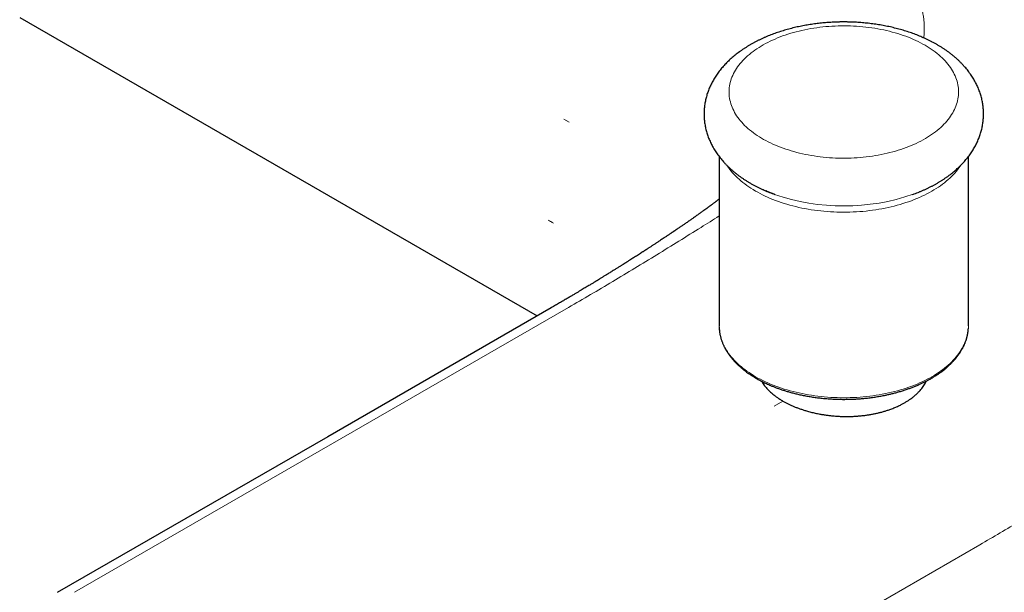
# Model space of a CAD drawing. Header units: millimetres. Extents: x 8 to 945, y 12 to 444.
# Tile 28 of 40: x 722 to 787, y 115 to 153. Entities that reach past the tile are written whole.
import ezdxf

# ---------------------------------------------------------------- set-up
doc = ezdxf.new("R2010")
doc.units = ezdxf.units.MM

msp = doc.modelspace()

# ---------------------------------------------------------------- linework, layer by layer
at = {"color": 7, "linetype": 'Continuous', "lineweight": 30}
for p, q in [((722.284, 153.113), (756.536, 133.34)), ((768.581, 143.897), (768.581, 132.679)), ((785.081, 132.679), (785.081, 143.896)), ((781.44, 141.4), (781.412, 141.39)), ((768.581, 132.679), (768.581, 132.676)), ((785.081, 132.676), (785.081, 132.679))]:
    msp.add_line(p, q, dxfattribs=at)
at = {"color": 252, "linetype": 'Continuous', "lineweight": 0}
for p, q in [((758.297, 146.37), (758.651, 146.166)), ((725.918, 115.026), (758.61, 133.898)), ((772.223, 127.365), (772.801, 127.698)), ((785.836, 118.181), (753.145, 99.308))]:
    msp.add_line(p, q, dxfattribs=at)
at = {"color": 252, "linetype": 'Continuous', "lineweight": 0, "flags": 128}
for points in [[(769.543, 146.936), (769.488, 147.05), (769.438, 147.164), (769.394, 147.28), (769.355, 147.396), (769.322, 147.513), (769.294, 147.63), (769.271, 147.747), (769.254, 147.865), (769.243, 147.983), (769.237, 148.101), (769.236, 148.22), (769.241, 148.338), (769.252, 148.456), (769.268, 148.574), (769.29, 148.691), (769.317, 148.808), (769.349, 148.925), (769.387, 149.041), (769.431, 149.157), (769.479, 149.272), (769.533, 149.386), (769.593, 149.499), (769.658, 149.611), (769.727, 149.722), (769.803, 149.832), (769.883, 149.941), (769.968, 150.049), (770.058, 150.155), (770.153, 150.259), (770.253, 150.363), (770.358, 150.464), (770.468, 150.564), (770.582, 150.662), (770.7, 150.759), (770.824, 150.853), (770.951, 150.946), (771.083, 151.036), (771.219, 151.125), (771.359, 151.211), (771.503, 151.295), (771.651, 151.377), (771.802, 151.456), (771.958, 151.533), (772.116, 151.608), (772.279, 151.68), (772.444, 151.75), (772.613, 151.817), (772.785, 151.881), (772.96, 151.943), (773.137, 152.002), (773.318, 152.058), (773.5, 152.111), (773.686, 152.161), (773.873, 152.209), (774.063, 152.253), (774.255, 152.295), (774.448, 152.334), (774.644, 152.369), (774.841, 152.402), (775.039, 152.431), (775.239, 152.458), (775.439, 152.481), (775.641, 152.501), (775.844, 152.518), (776.047, 152.532), (776.251, 152.542), (776.456, 152.55), (776.66, 152.554), (776.865, 152.555), (777.07, 152.553), (777.275, 152.548), (777.479, 152.539), (777.683, 152.527), (777.886, 152.513), (778.088, 152.495), (778.29, 152.473), (778.49, 152.449), (778.69, 152.422), (778.887, 152.391), (779.084, 152.358), (779.279, 152.321), (779.472, 152.282), (779.663, 152.239), (779.852, 152.193), (780.038, 152.145), (780.223, 152.094), (780.405, 152.039), (780.584, 151.982), (780.761, 151.922), (780.935, 151.86), (781.106, 151.795), (781.273, 151.727), (781.438, 151.656), (781.599, 151.583), (781.757, 151.508), (781.911, 151.43), (782.061, 151.35), (782.208, 151.267), (782.351, 151.182), (782.489, 151.095), (782.624, 151.006), (782.754, 150.915), (782.88, 150.822), (783.002, 150.727), (783.119, 150.63), (783.232, 150.531), (783.34, 150.431), (783.443, 150.328), (783.541, 150.225), (783.635, 150.12), (783.723, 150.013), (783.807, 149.905), (783.885, 149.796), (783.959, 149.685), (784.027, 149.574), (784.09, 149.461), (784.147, 149.348), (784.2, 149.234), (784.247, 149.119), (784.288, 149.003), (784.325, 148.886), (784.355, 148.769), (784.38, 148.652), (784.4, 148.534), (784.414, 148.417), (784.423, 148.298), (784.426, 148.18), (784.424, 148.062), (784.416, 147.944), (784.403, 147.826), (784.384, 147.708), (784.36, 147.591), (784.33, 147.474), (784.295, 147.357), (784.254, 147.241), (784.208, 147.126), (784.157, 147.012), (784.1, 146.898), (784.038, 146.785), (783.97, 146.674), (783.898, 146.563), (783.82, 146.454), (783.738, 146.346), (783.65, 146.239), (783.557, 146.133), (783.46, 146.029), (783.357, 145.927), (783.25, 145.826), (783.138, 145.727), (783.022, 145.63), (782.901, 145.534), (782.776, 145.441), (782.646, 145.349), (782.512, 145.26), (782.374, 145.172), (782.232, 145.087), (782.086, 145.004), (781.936, 144.924), (781.783, 144.845), (781.626, 144.77), (781.465, 144.696), (781.301, 144.625), (781.134, 144.557), (780.964, 144.491), (780.79, 144.428), (780.614, 144.368), (780.435, 144.311), (780.253, 144.256), (780.069, 144.204), (779.883, 144.155), (779.694, 144.109), (779.504, 144.066), (779.311, 144.026), (779.116, 143.989), (778.92, 143.955), (778.723, 143.924), (778.524, 143.896), (778.323, 143.871), (778.122, 143.849), (777.92, 143.831), (777.717, 143.815), (777.513, 143.803), (777.309, 143.794), (777.104, 143.788), (776.899, 143.786), (776.695, 143.786), (776.49, 143.79), (776.285, 143.797), (776.081, 143.807), (775.878, 143.82), (775.675, 143.837), (775.473, 143.856), (775.272, 143.879), (775.072, 143.905), (774.874, 143.934), (774.676, 143.966), (774.481, 144.001), (774.287, 144.039), (774.095, 144.08), (773.905, 144.124), (773.717, 144.171), (773.531, 144.221), (773.348, 144.274), (773.167, 144.329), (772.989, 144.388), (772.814, 144.449), (772.642, 144.513), (772.472, 144.579), (772.306, 144.649), (772.143, 144.72), (771.984, 144.795), (771.828, 144.871), (771.676, 144.95), (771.527, 145.032), (771.383, 145.115), (771.242, 145.201), (771.105, 145.289), (770.973, 145.38), (770.845, 145.472), (770.721, 145.566), (770.601, 145.662), (770.486, 145.76), (770.376, 145.86), (770.27, 145.961), (770.17, 146.064), (770.074, 146.168), (769.983, 146.274), (769.897, 146.381), (769.816, 146.49), (769.74, 146.6), (769.669, 146.711), (769.603, 146.823), (769.543, 146.936)], [(784.548, 143.287), (784.526, 143.253), (784.445, 143.137), (784.359, 143.023), (784.268, 142.91), (784.172, 142.798), (784.071, 142.688), (783.965, 142.579), (783.854, 142.472), (783.739, 142.367), (783.618, 142.263), (783.493, 142.162), (783.363, 142.062), (783.229, 141.964), (783.091, 141.869), (782.948, 141.775), (782.801, 141.684), (782.65, 141.595), (782.495, 141.508), (782.336, 141.424), (782.173, 141.342), (782.006, 141.262), (781.836, 141.185), (781.663, 141.111), (781.486, 141.039), (781.307, 140.97), (781.124, 140.904), (780.938, 140.84), (780.749, 140.78), (780.558, 140.722), (780.364, 140.667), (780.167, 140.615), (779.969, 140.566), (779.768, 140.52), (779.565, 140.478), (779.36, 140.438), (779.154, 140.401), (778.946, 140.368), (778.736, 140.337), (778.526, 140.31), (778.314, 140.286), (778.101, 140.265), (777.887, 140.248), (777.672, 140.233), (777.457, 140.222), (777.242, 140.214), (777.026, 140.21), (776.81, 140.208), (776.594, 140.21), (776.378, 140.216), (776.163, 140.224), (775.948, 140.236), (775.733, 140.251), (775.52, 140.269), (775.307, 140.29), (775.095, 140.315), (774.884, 140.343), (774.675, 140.374), (774.468, 140.408), (774.261, 140.445), (774.057, 140.486), (773.855, 140.529), (773.654, 140.576), (773.456, 140.625), (773.26, 140.678), (773.067, 140.733), (772.876, 140.791), (772.688, 140.853), (772.502, 140.917), (772.32, 140.984), (772.141, 141.053), (771.965, 141.125), (771.792, 141.2), (771.623, 141.278), (771.457, 141.358), (771.295, 141.44), (771.137, 141.525), (770.982, 141.612), (770.832, 141.702), (770.686, 141.793), (770.544, 141.887), (770.406, 141.983), (770.273, 142.082), (770.144, 142.182), (770.02, 142.284), (769.901, 142.387), (769.786, 142.493), (769.676, 142.6), (769.571, 142.709), (769.471, 142.82), (769.376, 142.932), (769.286, 143.045), (769.201, 143.16), (769.121, 143.276), (769.115, 143.286)], [(768.581, 132.676), (768.584, 132.554), (768.592, 132.429), (768.607, 132.305), (768.626, 132.181), (768.652, 132.057), (768.683, 131.934), (768.719, 131.811), (768.761, 131.688), (768.809, 131.567), (768.862, 131.446), (768.921, 131.326), (768.985, 131.207), (769.054, 131.089), (769.129, 130.972), (769.209, 130.856), (769.294, 130.742), (769.385, 130.628), (769.48, 130.516), (769.581, 130.406), (769.686, 130.297), (769.797, 130.19), (769.912, 130.085), (770.032, 129.981), (770.157, 129.879), (770.286, 129.779), (770.42, 129.681), (770.558, 129.586), (770.7, 129.492), (770.847, 129.4), (770.997, 129.311), (771.152, 129.224), (771.311, 129.139), (771.473, 129.057), (771.639, 128.977), (771.809, 128.9), (771.982, 128.826), (772.158, 128.754), (772.338, 128.684), (772.521, 128.618), (772.706, 128.554), (772.895, 128.493), (773.086, 128.435), (773.279, 128.38), (773.476, 128.328), (773.674, 128.279), (773.875, 128.232), (774.077, 128.189), (774.282, 128.149), (774.488, 128.112), (774.696, 128.078), (774.905, 128.048), (775.116, 128.02), (775.328, 127.996), (775.541, 127.975), (775.754, 127.957), (775.969, 127.942), (776.184, 127.931), (776.399, 127.923), (776.615, 127.918), (776.831, 127.916), (777.047, 127.918), (777.263, 127.923), (777.478, 127.931), (777.693, 127.942), (777.908, 127.957), (778.122, 127.975), (778.335, 127.996), (778.546, 128.02), (778.757, 128.048), (778.966, 128.078), (779.174, 128.112), (779.381, 128.149), (779.585, 128.189), (779.788, 128.232), (779.988, 128.279), (780.187, 128.328), (780.383, 128.38), (780.577, 128.435), (780.768, 128.493), (780.956, 128.554), (781.142, 128.618), (781.324, 128.684), (781.504, 128.754), (781.68, 128.826), (781.853, 128.9), (782.023, 128.977), (782.189, 129.057), (782.351, 129.139), (782.51, 129.224), (782.665, 129.311), (782.815, 129.4), (782.962, 129.492), (783.104, 129.586), (783.243, 129.681), (783.376, 129.779), (783.506, 129.879), (783.63, 129.981), (783.75, 130.085), (783.865, 130.19), (783.976, 130.297), (784.081, 130.406), (784.182, 130.516), (784.277, 130.628), (784.368, 130.742), (784.453, 130.856), (784.533, 130.972), (784.608, 131.089), (784.677, 131.207), (784.741, 131.326), (784.8, 131.446), (784.853, 131.567), (784.901, 131.688), (784.943, 131.811), (784.98, 131.934), (785.011, 132.057), (785.036, 132.181), (785.056, 132.305), (785.07, 132.429), (785.078, 132.554), (785.081, 132.676)]]:
    msp.add_lwpolyline(points, dxfattribs=at)
at = {"color": 7, "linetype": 'Continuous', "lineweight": 30, "flags": 128}
msp.add_lwpolyline([(757.465, 133.876), (742.672, 125.337), (724.773, 115.004)], dxfattribs=at)
at = {"color": 252, "linetype": 'Continuous', "lineweight": 0}
msp.add_arc((776.831, 154.638), 14.018, 250.92358, 289.16924, dxfattribs=at)
for points, knots in [([(782.127, 151.754), (782.136, 151.837), (782.155, 152.017), (782.164, 152.297), (782.16, 152.594), (782.138, 152.893), (782.101, 153.192), (782.048, 153.49), (781.98, 153.787), (781.897, 154.08), (781.802, 154.37), (781.694, 154.655), (781.573, 154.939), (781.434, 155.234), (781.275, 155.539), (781.096, 155.855), (780.903, 156.167), (780.698, 156.477), (780.458, 156.814), (780.179, 157.179), (779.859, 157.57), (779.513, 157.964), (779.143, 158.362), (778.747, 158.763), (778.336, 159.158), (777.91, 159.547), (777.461, 159.939), (776.991, 160.333), (776.498, 160.728), (775.993, 161.119), (775.477, 161.504), (774.951, 161.884), (774.382, 162.282), (773.771, 162.696), (773.115, 163.127), (772.449, 163.552), (771.996, 163.831), (771.77, 163.97)], [0, 0, 0, 0, 0.017274, 0.037984, 0.058695, 0.079785, 0.100875, 0.121965, 0.143054, 0.164141, 0.18485, 0.205555, 0.226259, 0.246961, 0.270569, 0.294179, 0.317791, 0.341405, 0.365021, 0.39595, 0.42688, 0.457811, 0.490952, 0.52409, 0.557226, 0.59036, 0.623491, 0.658628, 0.693764, 0.728901, 0.764038, 0.799178, 0.834322, 0.875744, 0.917169, 0.95859, 1, 1, 1, 1]), ([(757.619, 139.471), (757.556, 139.511), (757.444, 139.582), (757.326, 139.65), (757.274, 139.68)], [0, 0, 0, 0, 0.559929, 1, 1, 1, 1]), ([(758.61, 133.898), (759.097, 134.181), (760.072, 134.747), (761.535, 135.615), (762.997, 136.495), (764.459, 137.387), (765.92, 138.29), (767.295, 139.146), (768.181, 139.705), (768.581, 139.957)], [0, 0, 0, 0, 0.146607, 0.293214, 0.439822, 0.586429, 0.733036, 0.879644, 1, 1, 1, 1]), ([(804.102, 129.529), (803.421, 129.092), (802.058, 128.22), (800.013, 126.91), (797.969, 125.605), (795.924, 124.309), (794.113, 123.173), (792.538, 122.195), (791.198, 121.371), (789.858, 120.557), (788.518, 119.752), (787.177, 118.958), (786.283, 118.44), (785.837, 118.181)], [0, 0, 0, 0, 0.112, 0.224, 0.336, 0.448, 0.56, 0.633333, 0.706667, 0.78, 0.853333, 0.926667, 1, 1, 1, 1])]:
    msp.add_open_spline(points, degree=3, knots=knots, dxfattribs=at)
at = {"color": 7, "linetype": 'Continuous', "lineweight": 30}
for points, knots in [([(776.831, 152.811), (776.758, 152.811), (776.655, 152.81), (776.503, 152.808), (776.373, 152.804), (776.218, 152.799), (776.056, 152.791), (775.885, 152.781), (775.709, 152.769), (775.53, 152.754), (775.347, 152.736), (775.162, 152.716), (774.975, 152.693), (774.787, 152.668), (774.598, 152.639), (774.409, 152.608), (774.22, 152.575), (774.03, 152.538), (773.841, 152.499), (773.653, 152.457), (773.465, 152.412), (773.278, 152.364), (773.092, 152.314), (772.907, 152.26), (772.724, 152.204), (772.542, 152.145), (772.361, 152.084), (772.182, 152.019), (772.005, 151.952), (771.83, 151.882), (771.657, 151.809), (771.486, 151.733), (771.317, 151.655), (771.151, 151.574), (770.987, 151.49), (770.825, 151.403), (770.666, 151.314), (770.511, 151.222), (770.358, 151.128), (770.208, 151.03), (770.061, 150.931), (769.918, 150.828), (769.778, 150.723), (769.641, 150.616), (769.509, 150.506), (769.38, 150.394), (769.254, 150.28), (769.133, 150.164), (769.016, 150.045), (768.904, 149.925), (768.795, 149.802), (768.691, 149.678), (768.591, 149.552), (768.496, 149.424), (768.405, 149.294), (768.319, 149.163), (768.237, 149.031), (768.16, 148.897), (768.088, 148.762), (768.021, 148.626), (767.958, 148.489), (767.9, 148.351), (767.847, 148.211), (767.798, 148.071), (767.755, 147.93), (767.716, 147.788), (767.682, 147.646), (767.653, 147.503), (767.629, 147.359), (767.609, 147.215), (767.595, 147.071), (767.585, 146.926), (767.581, 146.781), (767.581, 146.636), (767.586, 146.49), (767.597, 146.345), (767.612, 146.199), (767.632, 146.054), (767.657, 145.909), (767.687, 145.764), (767.723, 145.619), (767.763, 145.475), (767.808, 145.331), (767.859, 145.188), (767.915, 145.046), (767.976, 144.904), (768.042, 144.763), (768.113, 144.622), (768.19, 144.483), (768.272, 144.345), (768.359, 144.207), (768.451, 144.071), (768.549, 143.937), (768.652, 143.803), (768.761, 143.671), (768.874, 143.541), (768.993, 143.412), (769.117, 143.286), (769.246, 143.161), (769.38, 143.038), (769.519, 142.918), (769.663, 142.8), (769.811, 142.684), (769.964, 142.571), (770.121, 142.461), (770.283, 142.353), (770.449, 142.248), (770.619, 142.147), (770.793, 142.048), (770.964, 141.955), (771.139, 141.865), (771.31, 141.782), (771.484, 141.701), (771.654, 141.626), (771.826, 141.553), (772.001, 141.483), (772.146, 141.428), (772.234, 141.396), (772.263, 141.386)], [0, 0, 0, 0, 0.009497, 0.01333, 0.019697, 0.026308, 0.033402, 0.040809, 0.048459, 0.0563, 0.064292, 0.072407, 0.080624, 0.088926, 0.097301, 0.105739, 0.114232, 0.122775, 0.13136, 0.139985, 0.148646, 0.15734, 0.166065, 0.174817, 0.183597, 0.192401, 0.201228, 0.210078, 0.218948, 0.227839, 0.236747, 0.245673, 0.254614, 0.26357, 0.272539, 0.281519, 0.290508, 0.299504, 0.308504, 0.317506, 0.326507, 0.335503, 0.344492, 0.35347, 0.362433, 0.371377, 0.380299, 0.389196, 0.398063, 0.406897, 0.415695, 0.424454, 0.433172, 0.441846, 0.450476, 0.45906, 0.467599, 0.476091, 0.484539, 0.492942, 0.501304, 0.509626, 0.51791, 0.526159, 0.534378, 0.542569, 0.550736, 0.558883, 0.567015, 0.575135, 0.583249, 0.59136, 0.599474, 0.607596, 0.615729, 0.623878, 0.632047, 0.640241, 0.648465, 0.656724, 0.665023, 0.673366, 0.681758, 0.690204, 0.698707, 0.707272, 0.715902, 0.7246, 0.733371, 0.742215, 0.751134, 0.760131, 0.769205, 0.778356, 0.787583, 0.796884, 0.806258, 0.8157, 0.825208, 0.834776, 0.844399, 0.854074, 0.863794, 0.873554, 0.883348, 0.893173, 0.903023, 0.912894, 0.922782, 0.932683, 0.941575, 0.951466, 0.960346, 0.969219, 0.978085, 0.986941, 0.995787, 1, 1, 1, 1]), ([(781.389, 141.382), (781.419, 141.393), (781.509, 141.425), (781.657, 141.482), (781.832, 141.552), (782.005, 141.624), (782.176, 141.7), (782.345, 141.778), (782.512, 141.859), (782.676, 141.943), (782.837, 142.03), (782.996, 142.119), (783.152, 142.211), (783.305, 142.306), (783.454, 142.403), (783.601, 142.503), (783.745, 142.605), (783.884, 142.71), (784.021, 142.817), (784.154, 142.927), (784.283, 143.039), (784.408, 143.153), (784.529, 143.27), (784.646, 143.388), (784.759, 143.509), (784.867, 143.631), (784.972, 143.756), (785.071, 143.882), (785.167, 144.01), (785.257, 144.139), (785.344, 144.27), (785.425, 144.402), (785.502, 144.536), (785.574, 144.671), (785.642, 144.807), (785.704, 144.944), (785.762, 145.083), (785.815, 145.222), (785.864, 145.362), (785.907, 145.503), (785.946, 145.645), (785.98, 145.787), (786.009, 145.93), (786.033, 146.074), (786.053, 146.218), (786.067, 146.363), (786.077, 146.507), (786.081, 146.652), (786.081, 146.798), (786.076, 146.943), (786.066, 147.089), (786.051, 147.234), (786.03, 147.379), (786.005, 147.525), (785.975, 147.669), (785.94, 147.814), (785.899, 147.958), (785.854, 148.102), (785.803, 148.245), (785.747, 148.388), (785.686, 148.53), (785.62, 148.671), (785.549, 148.811), (785.472, 148.95), (785.39, 149.089), (785.303, 149.226), (785.211, 149.362), (785.113, 149.497), (785.01, 149.63), (784.902, 149.762), (784.788, 149.892), (784.669, 150.021), (784.545, 150.148), (784.416, 150.272), (784.282, 150.395), (784.143, 150.515), (784, 150.633), (783.851, 150.749), (783.698, 150.862), (783.541, 150.972), (783.379, 151.08), (783.213, 151.185), (783.043, 151.287), (782.87, 151.386), (782.698, 151.478), (782.524, 151.568), (782.352, 151.652), (782.178, 151.732), (782.008, 151.808), (781.836, 151.88), (781.662, 151.95), (781.485, 152.017), (781.306, 152.082), (781.126, 152.143), (780.944, 152.202), (780.76, 152.259), (780.574, 152.312), (780.387, 152.363), (780.198, 152.411), (780.008, 152.457), (779.817, 152.5), (779.625, 152.54), (779.431, 152.577), (779.237, 152.611), (779.042, 152.643), (778.846, 152.672), (778.65, 152.698), (778.453, 152.721), (778.257, 152.742), (778.06, 152.76), (777.865, 152.775), (777.673, 152.787), (777.488, 152.797), (777.32, 152.803), (777.174, 152.807), (777.015, 152.81), (776.902, 152.811), (776.831, 152.811)], [0, 0, 0, 0, 0.004464, 0.01333, 0.022215, 0.031119, 0.04004, 0.048977, 0.057928, 0.066893, 0.075868, 0.084852, 0.093844, 0.10284, 0.111837, 0.120833, 0.129825, 0.138809, 0.147782, 0.15674, 0.16568, 0.174598, 0.183489, 0.192352, 0.201181, 0.209975, 0.218729, 0.227443, 0.236113, 0.244738, 0.253318, 0.261852, 0.27034, 0.278783, 0.287182, 0.29554, 0.303857, 0.312137, 0.320382, 0.328597, 0.336783, 0.344946, 0.353089, 0.361217, 0.369333, 0.377442, 0.38555, 0.39366, 0.401777, 0.409906, 0.41805, 0.426215, 0.434405, 0.442625, 0.45088, 0.459174, 0.467513, 0.475901, 0.484342, 0.492841, 0.501401, 0.510027, 0.518721, 0.527487, 0.536326, 0.545241, 0.554233, 0.563302, 0.572448, 0.581671, 0.590968, 0.600336, 0.609774, 0.619276, 0.628839, 0.638458, 0.648127, 0.657842, 0.667597, 0.677387, 0.687207, 0.697052, 0.706917, 0.7168, 0.726696, 0.735583, 0.74547, 0.754345, 0.763214, 0.772074, 0.780926, 0.789768, 0.7986, 0.807422, 0.816233, 0.825033, 0.833822, 0.842601, 0.851368, 0.860124, 0.868868, 0.8776, 0.88632, 0.895027, 0.903719, 0.912396, 0.921053, 0.929687, 0.938289, 0.946849, 0.95534, 0.963717, 0.971862, 0.979414, 0.985441, 0.990785, 1, 1, 1, 1]), ([(772.251, 141.39), (772.243, 141.392), (772.228, 141.397), (772.189, 141.411), (772.134, 141.431), (772.076, 141.454), (772.017, 141.476), (771.958, 141.5), (771.897, 141.524), (771.831, 141.551), (771.765, 141.578), (771.71, 141.602), (771.679, 141.615), (771.668, 141.621)], [0, 0, 0, 0, 0.072998, 0.1422411, 0.2353533, 0.3301476, 0.4250576, 0.5200882, 0.6197785, 0.7273022, 0.8506877, 0.9422263, 1, 1, 1, 1]), ([(768.581, 141.077), (768.575, 141.072), (768.55, 141.052), (768.508, 141.02), (768.455, 140.98), (768.408, 140.944), (768.361, 140.909), (768.313, 140.872), (768.256, 140.83), (768.196, 140.785), (768.137, 140.741), (768.082, 140.699), (768.031, 140.662), (767.986, 140.629), (767.947, 140.6), (767.916, 140.577), (767.887, 140.556), (767.858, 140.534), (767.824, 140.509), (767.782, 140.479), (767.738, 140.447), (767.694, 140.415), (767.656, 140.387), (767.62, 140.361), (767.591, 140.34), (767.567, 140.322), (767.536, 140.3), (767.493, 140.269), (767.436, 140.228), (767.375, 140.184), (767.314, 140.14), (767.254, 140.097), (767.195, 140.055), (767.123, 140.004), (767.038, 139.944), (766.938, 139.873), (766.842, 139.805), (766.748, 139.74), (766.656, 139.675), (766.557, 139.607), (766.456, 139.536), (766.356, 139.467), (766.264, 139.403), (766.177, 139.344), (766.096, 139.288), (766.017, 139.234), (765.935, 139.178), (765.845, 139.116), (765.764, 139.061), (765.697, 139.016), (765.651, 138.985), (765.61, 138.957), (765.577, 138.935), (765.551, 138.917), (765.528, 138.901), (765.503, 138.885), (765.472, 138.864), (765.432, 138.837), (765.384, 138.804), (765.331, 138.768), (765.276, 138.732), (765.223, 138.697), (765.16, 138.654), (765.088, 138.606), (765.009, 138.553), (764.919, 138.493), (764.819, 138.427), (764.709, 138.354), (764.618, 138.294), (764.542, 138.244), (764.476, 138.2), (764.401, 138.15), (764.319, 138.096), (764.238, 138.043), (764.161, 137.993), (764.087, 137.945), (764.012, 137.896), (763.938, 137.847), (763.871, 137.804), (763.814, 137.767), (763.767, 137.736), (763.726, 137.709), (763.685, 137.683), (763.642, 137.655), (763.594, 137.624), (763.542, 137.59), (763.465, 137.541), (763.363, 137.475), (763.234, 137.392), (763.066, 137.284), (762.861, 137.153), (762.68, 137.038), (762.56, 136.962), (762.501, 136.924), (762.447, 136.89), (762.4, 136.86), (762.363, 136.837), (762.335, 136.819), (762.315, 136.806), (762.294, 136.793), (762.266, 136.776), (762.225, 136.75), (762.174, 136.718), (762.113, 136.68), (762.043, 136.635), (761.964, 136.585), (761.878, 136.532), (761.791, 136.477), (761.705, 136.423), (761.573, 136.341), (761.398, 136.233), (761.192, 136.104), (761.003, 135.988), (760.832, 135.883), (760.673, 135.785), (760.559, 135.715), (760.487, 135.671), (760.456, 135.652), (760.432, 135.638), (760.416, 135.628), (760.405, 135.622), (760.393, 135.614), (760.373, 135.602), (760.339, 135.581), (760.291, 135.552), (760.229, 135.514), (760.152, 135.468), (760.061, 135.412), (759.955, 135.348), (759.839, 135.278), (759.714, 135.203), (759.581, 135.123), (759.436, 135.036), (759.279, 134.942), (759.11, 134.841), (758.929, 134.733), (758.729, 134.615), (758.509, 134.485), (758.269, 134.344), (758.014, 134.195), (757.745, 134.038), (757.56, 133.931), (757.465, 133.877)], [0, 0, 0, 0, 0.002232, 0.008686, 0.014343, 0.020103, 0.024458, 0.029842, 0.036209, 0.042974, 0.049456, 0.055123, 0.060756, 0.06546, 0.069507, 0.0729, 0.075486, 0.078455, 0.081849, 0.086115, 0.091375, 0.095356, 0.099564, 0.1032, 0.106182, 0.108509, 0.110613, 0.115553, 0.121503, 0.127614, 0.133694, 0.139713, 0.145523, 0.151108, 0.160908, 0.170474, 0.18037, 0.188732, 0.19729, 0.206744, 0.216895, 0.226362, 0.234917, 0.242948, 0.25073, 0.257733, 0.265058, 0.273395, 0.28286, 0.287476, 0.29184, 0.295559, 0.298633, 0.301062, 0.30286, 0.304889, 0.307757, 0.311411, 0.315853, 0.320944, 0.325939, 0.330725, 0.335304, 0.343157, 0.350309, 0.356777, 0.36748, 0.377373, 0.386541, 0.391841, 0.397756, 0.404443, 0.411871, 0.419683, 0.426021, 0.432535, 0.439225, 0.446032, 0.452199, 0.457027, 0.461146, 0.464569, 0.467999, 0.471826, 0.476051, 0.480673, 0.485562, 0.496258, 0.507563, 0.519477, 0.540444, 0.561385, 0.566615, 0.571843, 0.5767, 0.580749, 0.583989, 0.586421, 0.588043, 0.589294, 0.591804, 0.595318, 0.599837, 0.605006, 0.611065, 0.618013, 0.625628, 0.633172, 0.640585, 0.647867, 0.667218, 0.685578, 0.701134, 0.715793, 0.729403, 0.741965, 0.745158, 0.747822, 0.749843, 0.751218, 0.751949, 0.75255, 0.754352, 0.757204, 0.761106, 0.766451, 0.773001, 0.780756, 0.789715, 0.79988, 0.810166, 0.821447, 0.833724, 0.846997, 0.861266, 0.876529, 0.892789, 0.911823, 0.932062, 0.953504, 0.976151, 1, 1, 1, 1]), ([(768.582, 132.605), (768.582, 132.6), (768.583, 132.564), (768.587, 132.495), (768.595, 132.396), (768.606, 132.298), (768.62, 132.202), (768.636, 132.115), (768.651, 132.039), (768.667, 131.973), (768.683, 131.909), (768.702, 131.84), (768.725, 131.765), (768.751, 131.688), (768.78, 131.609), (768.811, 131.528), (768.846, 131.447), (768.881, 131.37), (768.914, 131.3), (768.945, 131.239), (768.972, 131.188), (768.997, 131.143), (769.022, 131.098), (769.052, 131.047), (769.088, 130.987), (769.13, 130.921), (769.177, 130.851), (769.223, 130.785), (769.267, 130.724), (769.307, 130.67), (769.351, 130.614), (769.396, 130.558), (769.441, 130.503), (769.484, 130.453), (769.52, 130.412), (769.55, 130.378), (769.574, 130.351), (769.593, 130.331), (769.609, 130.314), (769.626, 130.295), (769.649, 130.271), (769.679, 130.24), (769.715, 130.204), (769.753, 130.165), (769.793, 130.127), (769.831, 130.091), (769.875, 130.05), (769.924, 130.004), (769.98, 129.955), (770.045, 129.899), (770.125, 129.832), (770.224, 129.752), (770.337, 129.664), (770.465, 129.57), (770.586, 129.487), (770.69, 129.417), (770.77, 129.365), (770.843, 129.32), (770.906, 129.281), (770.961, 129.248), (771.005, 129.222), (771.053, 129.194), (771.121, 129.156), (771.216, 129.103), (771.332, 129.041), (771.457, 128.976), (771.586, 128.912), (771.722, 128.848), (771.87, 128.781), (772.035, 128.71), (772.218, 128.635), (772.415, 128.56), (772.628, 128.483), (772.851, 128.409), (773.085, 128.336), (773.33, 128.266), (773.589, 128.198), (773.863, 128.132), (774.152, 128.071), (774.456, 128.013), (774.769, 127.962), (775.085, 127.919), (775.399, 127.883), (775.71, 127.854), (776.018, 127.833), (776.333, 127.818), (776.655, 127.81), (776.984, 127.81), (777.305, 127.817), (777.62, 127.831), (777.927, 127.852), (778.242, 127.88), (778.566, 127.917), (778.896, 127.963), (779.213, 128.015), (779.495, 128.068), (779.748, 128.121), (779.979, 128.175), (780.217, 128.235), (780.462, 128.302), (780.713, 128.377), (780.955, 128.456), (781.187, 128.538), (781.408, 128.621), (781.632, 128.711), (781.847, 128.805), (782.053, 128.901), (782.21, 128.978), (782.325, 129.038), (782.397, 129.076), (782.46, 129.111), (782.515, 129.141), (782.56, 129.166), (782.597, 129.187), (782.624, 129.203), (782.649, 129.218), (782.678, 129.234), (782.714, 129.256), (782.771, 129.29), (782.848, 129.338), (782.944, 129.398), (783.046, 129.466), (783.155, 129.541), (783.268, 129.622), (783.381, 129.707), (783.492, 129.794), (783.589, 129.874), (783.673, 129.946), (783.745, 130.011), (783.815, 130.075), (783.883, 130.14), (783.946, 130.203), (784.003, 130.26), (784.049, 130.309), (784.087, 130.351), (784.118, 130.384), (784.147, 130.417), (784.178, 130.453), (784.217, 130.498), (784.267, 130.559), (784.325, 130.631), (784.386, 130.712), (784.446, 130.793), (784.502, 130.876), (784.557, 130.959), (784.607, 131.041), (784.65, 131.114), (784.685, 131.178), (784.713, 131.231), (784.736, 131.276), (784.757, 131.318), (784.779, 131.364), (784.803, 131.416), (784.829, 131.476), (784.856, 131.541), (784.884, 131.612), (784.909, 131.682), (784.932, 131.75), (784.952, 131.812), (784.968, 131.869), (784.98, 131.914), (784.989, 131.948), (784.995, 131.973), (785.002, 132), (785.009, 132.033), (785.019, 132.077), (785.03, 132.131), (785.041, 132.196), (785.053, 132.272), (785.064, 132.358), (785.072, 132.438), (785.075, 132.489), (785.076, 132.508)], [0, 0, 0, 0, 0.0007892, 0.0065718, 0.012926, 0.0197925, 0.0262774, 0.0320901, 0.0372306, 0.0413523, 0.0454033, 0.0499536, 0.0549806, 0.0601111, 0.065215, 0.0707525, 0.0762584, 0.0816122, 0.0863737, 0.0905029, 0.0939999, 0.0968846, 0.0997667, 0.1033071, 0.1075058, 0.1122236, 0.1172277, 0.122514, 0.1262935, 0.130205, 0.1342485, 0.1384238, 0.1426051, 0.1463006, 0.1494609, 0.1518878, 0.1538653, 0.1553934, 0.1564848, 0.1577683, 0.1595954, 0.1619661, 0.1648762, 0.1679383, 0.1708966, 0.1737512, 0.1765019, 0.180615, 0.184472, 0.1883387, 0.1942312, 0.2008427, 0.2081726, 0.2162205, 0.2249855, 0.2301411, 0.2348612, 0.2390259, 0.2426355, 0.2456902, 0.2481903, 0.2501359, 0.2536629, 0.2592658, 0.2656602, 0.2722017, 0.2788903, 0.2857259, 0.2928051, 0.301084, 0.3098829, 0.3192018, 0.3290405, 0.3393989, 0.3496871, 0.3604413, 0.3716613, 0.3833472, 0.3954989, 0.4081164, 0.4210958, 0.4339352, 0.4465682, 0.4589952, 0.4712162, 0.4832314, 0.4964442, 0.5093992, 0.5220967, 0.5345368, 0.5467197, 0.5586455, 0.5723709, 0.5857397, 0.5987521, 0.6114083, 0.6208307, 0.6306078, 0.6408325, 0.6515051, 0.6626259, 0.6741956, 0.6842613, 0.6946444, 0.7053449, 0.7163633, 0.7263228, 0.7365289, 0.7406061, 0.7445285, 0.7479627, 0.7509027, 0.7534287, 0.7554234, 0.7568865, 0.7580282, 0.7595756, 0.7615907, 0.7640737, 0.769261, 0.7747985, 0.780686, 0.7873826, 0.7944815, 0.801756, 0.8090053, 0.8162293, 0.8213739, 0.8265056, 0.8316243, 0.8367301, 0.8417034, 0.8461268, 0.8499641, 0.8529666, 0.8554764, 0.8575808, 0.8601958, 0.8635649, 0.8676885, 0.8734947, 0.8793378, 0.8851911, 0.8910546, 0.8969283, 0.9027773, 0.9080784, 0.9123023, 0.9159181, 0.9189254, 0.9215104, 0.9245623, 0.928197, 0.9322063, 0.9366044, 0.9413238, 0.9463649, 0.9505514, 0.9548513, 0.9586356, 0.9617767, 0.9637281, 0.9653102, 0.9668315, 0.9690063, 0.9718639, 0.9754042, 0.9796274, 0.9845337, 0.9901232, 0.9963959, 1, 1, 1, 1]), ([(771.398, 129.007), (771.418, 128.972), (771.463, 128.894), (771.543, 128.777), (771.636, 128.654), (771.739, 128.533), (771.842, 128.423), (771.942, 128.325), (772.038, 128.238), (772.139, 128.152), (772.257, 128.058), (772.406, 127.948), (772.59, 127.824), (772.73, 127.74), (772.801, 127.698)], [0, 0, 0, 0, 0.072734, 0.159625, 0.246516, 0.334016, 0.421516, 0.488018, 0.55452, 0.621293, 0.688067, 0.777887, 0.888825, 1, 1, 1, 1]), ([(772.801, 127.698), (772.857, 127.666), (772.97, 127.603), (773.147, 127.512), (773.332, 127.424), (773.524, 127.341), (773.723, 127.26), (773.929, 127.184), (774.142, 127.113), (774.381, 127.039), (774.649, 126.966), (774.945, 126.896), (775.223, 126.84), (775.481, 126.796), (775.717, 126.761), (775.957, 126.732), (776.222, 126.707), (776.514, 126.687), (776.831, 126.675), (777.123, 126.674), (777.39, 126.681), (777.63, 126.693), (777.87, 126.711), (778.107, 126.735), (778.339, 126.765), (778.566, 126.8), (778.791, 126.841), (779.014, 126.888), (779.235, 126.941), (779.453, 127), (779.667, 127.066), (779.898, 127.143), (780.141, 127.236), (780.394, 127.345), (780.617, 127.454), (780.812, 127.559), (780.982, 127.659), (781.145, 127.765), (781.316, 127.885), (781.491, 128.023), (781.666, 128.178), (781.814, 128.326), (781.938, 128.466), (782.041, 128.596), (782.135, 128.729), (782.225, 128.872), (782.276, 128.973), (782.304, 129.027)], [0, 0, 0, 0, 0.019947, 0.03998, 0.060013, 0.080334, 0.100656, 0.121271, 0.141887, 0.162598, 0.189398, 0.216219, 0.243019, 0.263501, 0.283993, 0.304476, 0.325185, 0.352006, 0.378847, 0.405668, 0.426166, 0.446674, 0.467173, 0.487899, 0.507924, 0.527958, 0.547983, 0.568328, 0.588673, 0.609314, 0.629955, 0.650691, 0.677498, 0.704325, 0.731132, 0.751621, 0.772119, 0.792608, 0.813324, 0.840112, 0.866921, 0.893709, 0.914183, 0.934665, 0.955139, 0.975839, 1, 1, 1, 1])]:
    msp.add_open_spline(points, degree=3, knots=knots, dxfattribs=at)

doc.saveas('drawing.dxf')
